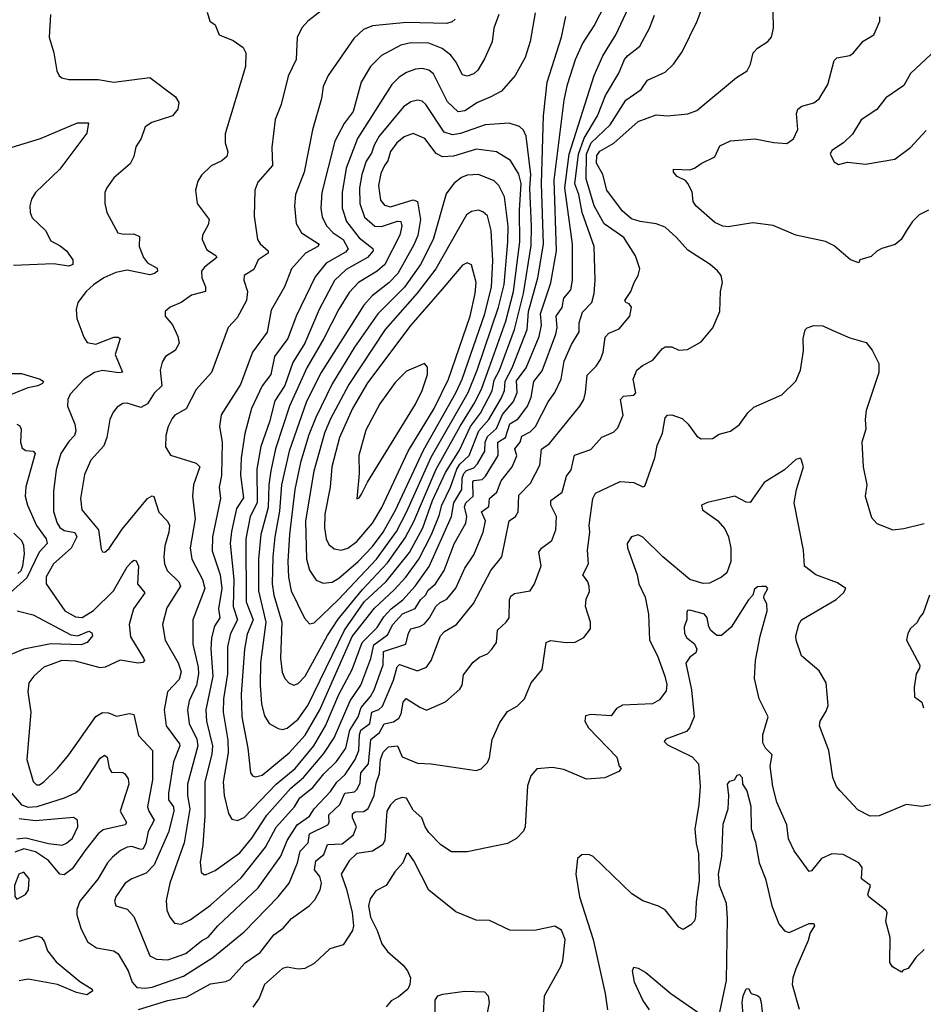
# Model space of a CAD drawing. Extents: x 1268547 to 1425625, y 515768 to 616754.
# Tile 149 of 256: x 1324807 to 1328822, y 581857 to 586232. Entities that reach past the tile are written whole.
import ezdxf

# ---------------------------------------------------------------- set-up
doc = ezdxf.new("R2010")
doc.units = 0

msp = doc.modelspace()

# ---------------------------------------------------------------- linework, layer by layer
at = {"layer": '0CON10XD'}
for points in [[(1325775, 582673.5), (1325805, 582687.3), (1325946.1, 582835), (1326030.9, 582905), (1326113.4, 583005), (1326165.1, 583094.9), (1326225, 583234.1), (1326285, 583344.6), (1326329.1, 583465), (1326395, 583530.7), (1326425, 583578.1), (1326458, 583615), (1326509.1, 583655), (1326564.2, 583715.8), (1326627, 583803), (1326725, 584024.4), (1326736.2, 584085), (1326772.2, 584145), (1326773.5, 584195), (1326780.1, 584215), (1326791.5, 584228.5), (1326825, 584241.4), (1326841.8, 584258.2), (1326873, 584315), (1326875.7, 584355), (1326885, 584379.8), (1326924.9, 584415.1), (1326952.3, 584477.7), (1327001.7, 584535), (1327017.8, 584575), (1327015, 584626.9), (1327057.7, 584685), (1327114.5, 584825), (1327125.5, 584875), (1327120.3, 584925), (1327166.6, 585063.4), (1327191.9, 585205), (1327181.4, 585518.6), (1327226.5, 585875), (1327240.9, 585945), (1327276.8, 586055), (1327307.8, 586125), (1327359.6, 586205), (1327435, 586352.9)], [(1326203.6, 586316.4), (1326087.5, 586225), (1326062, 586198), (1326040.6, 586155), (1326035.5, 586055), (1325999.4, 585980.6), (1325969.1, 585855), (1325941.7, 585788.3), (1325927.7, 585665), (1325930.4, 585585), (1325865, 585510), (1325852.2, 585475), (1325849.2, 585359.2), (1325864.4, 585255), (1325875.9, 585235.9), (1325911.1, 585205), (1325910.5, 585195), (1325867.3, 585165), (1325847.3, 585122.7), (1325804.5, 585095.5), (1325803.3, 585075), (1325818.8, 585025), (1325815.4, 584985), (1325772.9, 584907.1), (1325733.1, 584865), (1325659.5, 584665), (1325590.9, 584589.1), (1325546.9, 584503.1), (1325497.1, 584475), (1325485, 584460.6), (1325466.9, 584425), (1325456.4, 584385), (1325454.5, 584334.5), (1325476.8, 584296.8), (1325591.5, 584261.5), (1325606.9, 584245), (1325579.1, 584165), (1325575.3, 584114.7), (1325586.9, 584015), (1325565.2, 583885), (1325572.1, 583835), (1325618.6, 583745), (1325629.3, 583705), (1325575.9, 583565), (1325576.8, 583456.8), (1325600.4, 583355), (1325601.8, 583325), (1325592.6, 583275), (1325560.5, 583205), (1325553, 583165), (1325559.8, 583105), (1325593.8, 583035), (1325599.2, 583005), (1325552.8, 582835), (1325552.2, 582785), (1325562.4, 582725), (1325538.3, 582575), (1325473.8, 582395), (1325458.5, 582318.5), (1325460.4, 582275), (1325474.1, 582244.1), (1325495, 582218.1), (1325525, 582213.8)], [(1324944.1, 586255), (1324937.9, 586155), (1324959.3, 586085), (1324971.8, 586005), (1324982.8, 585982.8), (1324995, 585973.5), (1325025, 585967.2), (1325156.3, 585966.3), (1325225, 585954.6), (1325385.5, 585975.5), (1325499.6, 585889.6), (1325514.3, 585865), (1325509.2, 585835), (1325486.2, 585805), (1325394.6, 585775.4), (1325365, 585756), (1325347.1, 585705), (1325323.4, 585666.6), (1325314.4, 585625), (1325297.8, 585592.2), (1325225, 585530), (1325194, 585485), (1325186, 585465), (1325185.8, 585415), (1325194.3, 585375), (1325243.8, 585285), (1325270.3, 585279.7), (1325315, 585280.8), (1325339.4, 585269.4), (1325337.5, 585225), (1325357.1, 585175), (1325375, 585151.5), (1325417.6, 585127.6), (1325419.2, 585115), (1325406, 585104), (1325385, 585098.9), (1325285, 585120), (1325235, 585109.3), (1325180.8, 585085), (1325135, 585054.3), (1325102.5, 585025), (1325066, 584975), (1325058, 584945), (1325060.8, 584905), (1325092.1, 584822.1), (1325107.1, 584797.1), (1325145, 584790), (1325225, 584821.1), (1325245, 584821.1), (1325252.9, 584815), (1325231.8, 584745), (1325264.2, 584665.8), (1325247.5, 584662.5), (1325175, 584673.9), (1325138.9, 584665), (1325093.8, 584635), (1325031.5, 584568.5), (1325021.1, 584545), (1325019.5, 584515), (1325052.1, 584435), (1325056.2, 584405), (1325050.9, 584385), (1325025, 584357.3), (1324990, 584305), (1324968.5, 584231.5), (1324956.8, 584135), (1324957.4, 584047.4), (1324973.2, 583995), (1324985.2, 583975.2), (1325005, 583962.9), (1325052.8, 583952.8), (1325061.6, 583935), (1325035.4, 583884.6), (1324956.8, 583815), (1324925, 583756), (1324924.5, 583725), (1325007.3, 583605), (1325055, 583578.8), (1325085, 583575.8), (1325135, 583606.5), (1325223.2, 583695), (1325285, 583800.5), (1325305, 583823.1), (1325315, 583830), (1325325, 583828), (1325334.5, 583804.5), (1325330.3, 583725), (1325362.9, 583685), (1325312.5, 583615), (1325293.6, 583545)], [(1325640, 586265), (1325652.5, 586225), (1325675, 586210), (1325693.3, 586165), (1325755, 586140), (1325799.3, 586109.3), (1325811.9, 586085), (1325811.1, 586025), (1325720.6, 585725), (1325720, 585685), (1325732.5, 585645), (1325727.5, 585625), (1325705, 585604.4), (1325657.4, 585582.6), (1325615, 585542), (1325598, 585515), (1325587.5, 585475), (1325595.8, 585415.8), (1325649.4, 585345), (1325645, 585320), (1325620, 585275), (1325617.8, 585255), (1325638.9, 585208.9), (1325678.6, 585185), (1325683.1, 585175), (1325628, 585132), (1325615.4, 585115), (1325616.6, 585085), (1325632.9, 585045), (1325632.9, 585025), (1325571.2, 585008.8), (1325524.6, 584975.4), (1325476.2, 584955), (1325453.8, 584935), (1325454, 584915), (1325486.1, 584876.1), (1325509.6, 584825), (1325515.5, 584795), (1325497.7, 584762.3), (1325455, 584736.2), (1325439.5, 584710.5), (1325431.8, 584675), (1325438.2, 584605), (1325405, 584573.1), (1325375.5, 584525), (1325345, 584508.8), (1325285, 584528.5), (1325265, 584526.7), (1325239.8, 584510.2), (1325222.1, 584487.9), (1325208.2, 584455), (1325194.6, 584375), (1325181.2, 584338.8), (1325123.6, 584275), (1325095, 584212), (1325076.9, 584105), (1325083.8, 584055), (1325157.3, 583965), (1325168.8, 583878.8), (1325175, 583867.5), (1325185, 583866.2), (1325205, 583882), (1325261.8, 583968.2), (1325375, 584104.4), (1325395, 584116.7), (1325403.2, 584113.2), (1325425, 584044), (1325464.1, 584004.1), (1325472, 583985), (1325470.3, 583955), (1325451.6, 583895), (1325448.2, 583845), (1325451.1, 583815), (1325462.9, 583785), (1325514.6, 583735), (1325521.3, 583715), (1325461.3, 583618.7), (1325441.1, 583545), (1325452.9, 583475), (1325511.2, 583375), (1325524.7, 583335), (1325515, 583300.4), (1325463.8, 583245), (1325448.4, 583165), (1325457.3, 583095), (1325516.6, 583015), (1325518.2, 583005), (1325490.9, 582935), (1325468.8, 582795), (1325468.9, 582765), (1325490, 582735), (1325492.7, 582715), (1325468.2, 582621.8), (1325405, 582476.2), (1325369.7, 582440.3), (1325305, 582414.4), (1325275.6, 582395), (1325234.5, 582335), (1325228.1, 582315), (1325234.2, 582295), (1325285, 582280), (1325315, 582247.1), (1325385, 582073.1), (1325415, 582057.7), (1325465, 582054.1)], [(1325395, 581933.7), (1325535, 581981.6), (1325664.8, 582065.2), (1325805, 582178.9), (1325955.5, 582334.5), (1326004.8, 582395.2), (1326041.5, 582485), (1326053.1, 582536.9), (1326088.9, 582575), (1326094.5, 582615), (1326176.8, 582655), (1326182.5, 582665), (1326180.5, 582699.5), (1326228.8, 582745), (1326252.3, 582795), (1326295, 582800.8), (1326306.7, 582813.3), (1326319.2, 582840.8), (1326322.3, 582885), (1326356.3, 582925), (1326366.6, 583033.4), (1326406.2, 583065), (1326426.6, 583103.4), (1326468, 583112), (1326491, 583129), (1326502, 583148), (1326510.5, 583199.5), (1326524.6, 583215.4), (1326585, 583176.7), (1326615, 583164.4), (1326699.1, 583200.9), (1326763.3, 583256.7), (1326772.9, 583275), (1326779.6, 583320.4), (1326822.2, 583377.8), (1326850.7, 583399.3), (1326885, 583414.4), (1326905.4, 583434.6), (1326925.6, 583465), (1326930, 583520), (1326968.6, 583555), (1326981.1, 583575), (1326983.8, 583655), (1326989.1, 583670.9), (1327005, 583682.2), (1327075, 583694.3), (1327094.5, 583725.5), (1327123.8, 583805), (1327113.4, 583866.6), (1327125, 583884.4), (1327171.4, 583918.6), (1327188.9, 583965), (1327191.8, 584025), (1327167.5, 584075), (1327167.5, 584095), (1327216.7, 584133.3), (1327236.8, 584203.2), (1327257.6, 584232.4), (1327272.1, 584297.9), (1327345, 584321.8), (1327392.9, 584377.1), (1327445, 584398.9), (1327465, 584419.2), (1327487.9, 584475), (1327476.5, 584545), (1327490, 584560), (1327535, 584563.5), (1327545, 584574), (1327532.9, 584635), (1327548.6, 584675), (1327574, 584696), (1327620, 584720), (1327660.9, 584769.1), (1327675, 584778), (1327705, 584778), (1327735, 584763.8), (1327773.6, 584766.4), (1327835, 584801.2), (1327886.7, 584863.3), (1327917.1, 584935), (1327920.8, 585025), (1327930, 585065), (1327923.8, 585095), (1327907, 585117), (1327874.5, 585144.5), (1327775, 585207.8), (1327724.8, 585264.8), (1327675, 585309.7), (1327635, 585325.2), (1327564, 585336), (1327525, 585347.7), (1327485, 585381.8), (1327415.4, 585475), (1327397.7, 585545), (1327370.2, 585595), (1327371.5, 585628.5), (1327385, 585647.5), (1327446.3, 585683.7), (1327555, 585779.4), (1327635, 585809.2), (1327685, 585805.4), (1327775, 585813.9), (1327815, 585828.5), (1327991.2, 585975), (1328039.2, 586005), (1328054, 586035), (1328066, 586085), (1328084.6, 586105.4), (1328131.2, 586135), (1328147.5, 586155), (1328155.5, 586194.5), (1328154.4, 586265)], [(1325465, 582054.1), (1325545, 582082.5), (1325615, 582138.6), (1325645, 582155.3), (1325688, 582205), (1325866.9, 582375), (1325966.7, 582515), (1325995, 582585.4), (1326039.5, 582655), (1326095, 582693.5), (1326115, 582726), (1326187.8, 582802.2), (1326215.4, 582844.6), (1326252.5, 582877.5), (1326298.3, 582945), (1326313.4, 582985), (1326316.5, 583055), (1326323.3, 583075), (1326362.6, 583105), (1326371.7, 583155), (1326402.6, 583167.4), (1326418.3, 583181.7), (1326467.4, 583297.4), (1326484, 583356), (1326495, 583367.4), (1326575, 583339.2), (1326615, 583354.4), (1326635.3, 583384.7), (1326676.1, 583495), (1326695, 583513.9), (1326748.2, 583545), (1326822.6, 583637.4), (1326899.7, 583785), (1326948.5, 583845), (1326981.8, 584005), (1327009.6, 584025), (1327022.2, 584045), (1327025, 584119.4), (1327076.5, 584173.5), (1327117.7, 584252.3), (1327125.8, 584324.2), (1327161.3, 584348.7), (1327296.4, 584515), (1327313.8, 584545), (1327321.5, 584575), (1327328, 584652), (1327367.8, 584692.2), (1327387, 584723), (1327399.1, 584755), (1327408.1, 584821.9), (1327425, 584838.9), (1327470.7, 584859.3), (1327517.3, 584915), (1327525.4, 584955.4), (1327515, 584970), (1327500, 584975), (1327496.2, 584985), (1327522.9, 585025), (1327536.9, 585065), (1327555.6, 585095), (1327562.9, 585125), (1327543.6, 585183.6), (1327491.8, 585265), (1327404.2, 585325), (1327359.8, 585405), (1327324.3, 585525), (1327325.5, 585635), (1327345.6, 585684.4), (1327430.7, 585765), (1327499.7, 585875), (1327567.9, 585922.1), (1327596.4, 585963.6), (1327675, 585998.5), (1327711.9, 586035), (1327750.6, 586089.4), (1327817.1, 586225), (1327839.2, 586285)], [(1325525, 582213.8), (1325565, 582232), (1325655, 582297.1), (1325791, 582419), (1325898.9, 582555), (1325946.4, 582643.6), (1326028.1, 582735), (1326051.6, 582775), (1326109.5, 582820.5), (1326158.7, 582881.3), (1326215, 582935.7), (1326255.8, 582995), (1326274.1, 583075), (1326310.8, 583135), (1326324.1, 583175.9), (1326365.8, 583224.2), (1326381.7, 583255), (1326421.8, 583365), (1326423.9, 583425), (1326522.3, 583457.7), (1326533.8, 583506.2), (1326544.7, 583525), (1326585, 583535.2), (1326605, 583547.5), (1326628.4, 583575), (1326655.3, 583625), (1326675, 583642.6), (1326705, 583657.3), (1326744.1, 583705.9), (1326785.2, 583794.8), (1326824.1, 583855), (1326866.2, 583955), (1326877.1, 584005), (1326858.4, 584045), (1326891.5, 584068.5), (1326894.8, 584105.2), (1326927.5, 584132.5), (1326946.6, 584183.4), (1326995.8, 584245), (1327015.6, 584294.4), (1327006.8, 584325), (1327031, 584355), (1327038.3, 584381.7), (1327075, 584400.5), (1327099.4, 584425), (1327155, 584533.5), (1327184.7, 584575), (1327212.5, 584635), (1327225.7, 584715), (1327258.6, 584788.6), (1327293.3, 584845), (1327292.9, 584885), (1327307.7, 584932.3), (1327348.9, 584975), (1327360, 585015), (1327363.6, 585075), (1327359.4, 585225), (1327305.9, 585375.9), (1327291.5, 585455), (1327273.6, 585503.6), (1327289.6, 585635), (1327314.4, 585705.6), (1327374.9, 585805.1), (1327409.8, 585895), (1327469.7, 585995), (1327494, 586055), (1327507.6, 586072.4), (1327561.8, 586115), (1327605.7, 586194.3), (1327627.4, 586252.6)], [(1325625, 582434), (1325635, 582434.3), (1325675, 582451.8), (1325785, 582530.6), (1325838.9, 582595), (1325905, 582697.3), (1326011.9, 582818.1), (1326068.5, 582865), (1326158.7, 582971.3), (1326205, 583041.8), (1326274.9, 583205.1), (1326322.1, 583275), (1326367.1, 583392.9), (1326380.1, 583455), (1326441.3, 583498.7), (1326465.5, 583545), (1326507.2, 583592.8), (1326564.6, 583615.4), (1326587.4, 583655), (1326609.8, 583675), (1326622.6, 583697.4), (1326654.8, 583725), (1326692.3, 583785), (1326737.1, 583902.9), (1326789.1, 583995), (1326794.1, 584025), (1326783, 584067), (1326788.9, 584085), (1326821.5, 584115), (1326821, 584179), (1326825, 584185.2), (1326861.4, 584188.6), (1326876.5, 584203.5), (1326933.4, 584295), (1326931.1, 584355), (1326965, 584375.2), (1326985, 584435.7), (1327021.6, 584458.4), (1327063.7, 584515), (1327078.8, 584555), (1327091.6, 584625), (1327128.2, 584671.8), (1327189.4, 584835), (1327195.2, 584865.2), (1327190.9, 584915), (1327217.2, 584952.8), (1327224.6, 584995.4), (1327255, 585031.9), (1327263.7, 585075), (1327262.8, 585235), (1327228.7, 585485), (1327248.8, 585635), (1327359.2, 585985), (1327398.6, 586071.4), (1327456.2, 586165), (1327511.4, 586285)], [(1326936, 586255), (1326913.3, 586195), (1326906.1, 586133.9), (1326872.1, 586057.9), (1326842.2, 586007.8), (1326825, 585992.3), (1326795, 585980.9), (1326775, 585986.9), (1326745.2, 586045.2), (1326722.9, 586075), (1326684.8, 586104.8), (1326625, 586128.2), (1326545, 586130), (1326500.5, 586119.5), (1326415, 586073.8), (1326365.2, 586024.8), (1326324.7, 585955), (1326288.6, 585825), (1326249.2, 585770.8), (1326207.6, 585692.4), (1326148.9, 585465), (1326145.3, 585395), (1326150.8, 585355), (1326171.1, 585315), (1326199.7, 585285), (1326244.9, 585254.9), (1326266, 585214), (1326255, 585198.9), (1326169.3, 585150.7), (1326120.3, 585089.7), (1326034.8, 584915), (1325999, 584815), (1325939.5, 584735), (1325923.3, 584655), (1325885, 584605.4), (1325836.3, 584505), (1325806.8, 584393.2), (1325791.3, 584285), (1325788.2, 584208.2), (1325801.7, 584108.3), (1325770.1, 584059.9), (1325748.7, 583958.7), (1325742.5, 583905), (1325758.9, 583745), (1325755.8, 583625), (1325775.2, 583565), (1325743.2, 583505), (1325730.7, 583445), (1325730.7, 583325), (1325713.1, 583215), (1325711, 583155), (1325731.2, 583031.2), (1325733.3, 582975), (1325711.6, 582845), (1325715.8, 582785), (1325734.2, 582704.2), (1325749.2, 582679.2), (1325775, 582673.5)], [(1327097.6, 586262.4), (1327074.4, 586135), (1327052.2, 586065), (1327007.8, 585985), (1326947.5, 585915), (1326900.1, 585889.9), (1326841.1, 585865), (1326785, 585827.2), (1326755, 585822.7), (1326707.1, 585867.1), (1326645, 585991.2), (1326625, 586007.5), (1326595.3, 586015.3), (1326565, 586012.5), (1326525, 585996.9), (1326493, 585977), (1326460, 585945), (1326307.8, 585705), (1326257.8, 585572.2), (1326239.4, 585465), (1326239.1, 585395), (1326259.3, 585335), (1326315, 585263.2), (1326375.5, 585215), (1326377.2, 585205), (1326352.4, 585175), (1326257.3, 585122.7), (1326206.2, 585073.8), (1326137.5, 584945), (1326073.7, 584795), (1326020.7, 584709.3), (1325985, 584606.9), (1325941.2, 584538.8), (1325917.7, 584445), (1325878.1, 584335), (1325860.5, 584235), (1325861.6, 584085), (1325830.9, 584025), (1325811.3, 583925), (1325814, 583645), (1325844, 583565), (1325817.7, 583502.3), (1325805.6, 583435), (1325791.2, 583235), (1325794.8, 583135), (1325820.5, 582995), (1325832.5, 582885), (1325841.9, 582871.9), (1325855, 582867.3)], [(1326741.2, 586235), (1326727.8, 586222.2), (1326705.3, 586214.7), (1326525, 586220.4), (1326375.3, 586204.7), (1326335, 586188.8), (1326291.3, 586148.7), (1326177.5, 585985), (1326154.7, 585935.3), (1326147.9, 585882.1), (1326107.7, 585742.3), (1326071.7, 585555), (1326033.2, 585455), (1326028.5, 585405), (1326035, 585326.7), (1326059.6, 585285), (1326137.3, 585235), (1326131.2, 585225), (1326076.9, 585195), (1326014.2, 585125.8), (1325983.1, 585045), (1325925, 584940.8), (1325906.9, 584843.1), (1325842, 584755), (1325788.6, 584611.4), (1325702.9, 584477.1), (1325694.7, 584425), (1325706.2, 584355), (1325703.4, 584206.6), (1325693.5, 584155), (1325699.7, 584105), (1325664, 583935), (1325662.8, 583872.8), (1325697.3, 583765), (1325704.9, 583705), (1325689.8, 583615), (1325697, 583575), (1325673.2, 583536.8), (1325658.9, 583485), (1325656.6, 583435), (1325665.5, 583315), (1325634.5, 583165), (1325636.7, 583115), (1325664.5, 583005), (1325660.9, 582969.1), (1325629.3, 582845), (1325629.6, 582695), (1325621.1, 582565), (1325608.9, 582488.9), (1325613.8, 582443.8), (1325625, 582434)], [(1325855, 582867.3), (1325885, 582874.7), (1326005, 582973.8), (1326075, 583053.2), (1326140.7, 583165), (1326285, 583490.9), (1326382.9, 583617.1), (1326471.3, 583698.7), (1326522, 583755), (1326580, 583835), (1326636.7, 583945), (1326670.9, 584029.1), (1326682.7, 584075), (1326720.4, 584155), (1326749.3, 584235), (1326762.8, 584257.2), (1326803.5, 584295), (1326847.6, 584405), (1326891.6, 584455), (1326947.8, 584552.2), (1326961.2, 584585), (1326963.7, 584626.3), (1326995.7, 584685), (1327061.3, 584855), (1327067.8, 584935), (1327108.9, 585085), (1327134, 585235), (1327125.4, 585505), (1327134.2, 585805), (1327150.4, 585955), (1327214.2, 586155), (1327233.5, 586246.5)], [(1328845, 585385.8), (1328803.8, 585365), (1328774.2, 585335.8), (1328749.3, 585299.3), (1328723.8, 585255), (1328697.3, 585232.7), (1328637.5, 585215), (1328615, 585203.3), (1328590.7, 585179.3), (1328540, 585165), (1328535, 585152.5), (1328497.5, 585165), (1328425, 585226.7), (1328387.1, 585247.1), (1328255, 585275.5), (1328155, 585317.3), (1328065, 585330), (1327955, 585311.3), (1327931.2, 585315), (1327895, 585331.4), (1327810.8, 585405), (1327799.2, 585425), (1327795, 585467.5), (1327775.8, 585505), (1327765, 585518), (1327728, 585535), (1327711.4, 585555), (1327712.5, 585567.5), (1327784.4, 585565.6), (1327805, 585572), (1327835, 585593.8), (1327895, 585622.5), (1327918.3, 585671.7), (1327965, 585694.2), (1328073.6, 585703.6), (1328157.1, 585687.1), (1328215, 585681.5), (1328245, 585702.2), (1328264.5, 585745), (1328258.9, 585815), (1328264.6, 585835.4), (1328281.7, 585848.3), (1328335, 585862.9), (1328359.7, 585880.3), (1328397.1, 585945), (1328425, 586051.2), (1328437, 586063), (1328495, 586072.9), (1328511.2, 586085), (1328555, 586136.2), (1328601.2, 586165), (1328628.8, 586225), (1328628, 586245)], [(1328945, 586162.5), (1328765, 585993.3), (1328735, 585940.5), (1328655.6, 585885), (1328615, 585832.9), (1328545, 585787.8), (1328506.5, 585723.5), (1328467.5, 585685), (1328415, 585650.8), (1328407.5, 585635), (1328425, 585600), (1328445, 585588.9), (1328485, 585598.9), (1328565, 585590.6), (1328695, 585612.7), (1328765, 585664.5), (1328835, 585739.4)], [(1325975, 583078.8), (1325995, 583084), (1326045, 583124.7), (1326087.8, 583185), (1326250, 583520), (1326337.8, 583645), (1326434.9, 583735.1), (1326538.5, 583865), (1326598.3, 583975), (1326641.9, 584095), (1326699.5, 584220.5), (1326760.4, 584319.6), (1326810.1, 584425), (1326853.9, 584483.9), (1326906.9, 584583.1), (1326915, 584630), (1326939.5, 584675), (1327005.9, 584855), (1327044.9, 585015), (1327079, 585229), (1327081.4, 585315), (1327074, 585484), (1327078.3, 585545), (1327057.2, 585715), (1327045, 585741.5), (1327027.2, 585757.2), (1326982.1, 585772.1), (1326875, 585764.7), (1326765, 585726), (1326729.5, 585720.5), (1326693.1, 585733.1), (1326611.5, 585855), (1326595, 585870), (1326575, 585874.6), (1326545, 585867.3), (1326512.3, 585845), (1326404.3, 585715), (1326381.3, 585675), (1326370.3, 585639.7), (1326346.3, 585603.7), (1326327.3, 585545), (1326316.8, 585485), (1326318.8, 585415), (1326339.5, 585355), (1326384.5, 585314.5), (1326415, 585313.3), (1326485, 585337.4), (1326500.5, 585335), (1326505.6, 585315), (1326496.5, 585275), (1326430, 585145), (1326395, 585115.2), (1326311.8, 585065), (1326270.2, 585019.8), (1326225, 584945.4), (1326158.7, 584815), (1326082.7, 584685), (1326005.5, 584515), (1325944.1, 584325.9), (1325922.5, 584227.5), (1325913.8, 584165), (1325911.7, 584065), (1325878.5, 583945), (1325867.6, 583835), (1325868.2, 583695), (1325900.3, 583555), (1325876.8, 583375), (1325874.8, 583274.8), (1325881.4, 583191.4), (1325895, 583139.2), (1325915.3, 583105.3), (1325955, 583082.5), (1325975, 583078.8)], [(1324755, 585659.6), (1324900, 585705), (1325064.4, 585774.4), (1325113.3, 585773.3), (1325105, 585728.6), (1324985, 585568.5), (1324877.5, 585465), (1324860, 585435), (1324852.2, 585405), (1324853.1, 585375), (1324862, 585352), (1324921.4, 585295), (1324945, 585249.2), (1324987.5, 585227.5), (1325014.6, 585205), (1325043.1, 585165), (1325044, 585145), (1325025, 585136.5), (1324957.3, 585147.3), (1324779.5, 585139.5)], [(1326025, 583275.6), (1326045, 583282.2), (1326075, 583314.5), (1326174.2, 583495.8), (1326221.7, 583568.3), (1326329.7, 583700.3), (1326441.2, 583818.8), (1326519.6, 583930.4), (1326557.9, 584002.1), (1326656.8, 584235), (1326763.5, 584426.5), (1326829.3, 584530.7), (1326860.5, 584595), (1326892.7, 584685), (1326966.8, 584893.2), (1327000.9, 585025), (1327029, 585245), (1327027, 585385), (1327035.1, 585505.1), (1327025, 585546.5), (1326987, 585607), (1326925.2, 585645.2), (1326836.9, 585656.9), (1326735, 585626.3), (1326685, 585623.3), (1326657, 585637), (1326607.7, 585705), (1326555, 585726), (1326515, 585712.2), (1326482.9, 585685), (1326455, 585646.4), (1326443, 585605), (1326428.3, 585585), (1326411.4, 585548.6), (1326401.1, 585495), (1326410.4, 585430.4), (1326428, 585408), (1326455, 585400.5), (1326555, 585431.7), (1326574.6, 585425), (1326587.8, 585345), (1326576.3, 585273.7), (1326558.7, 585231.3), (1326486.7, 585105), (1326447.5, 585062.5), (1326372.9, 585005), (1326336.3, 584963.7), (1326146, 584665), (1326081.3, 584535), (1326004.9, 584315.1), (1325970.4, 584165), (1325961.7, 584048.3), (1325941.1, 583935), (1325932.3, 583845), (1325929.3, 583725), (1325935.6, 583675), (1325972.4, 583555), (1325965.8, 583395.8), (1325973.6, 583333.6), (1325985.4, 583305.4), (1326003.9, 583283.9), (1326025, 583275.6)], [(1326095, 583547.5), (1326115, 583552.7), (1326223.5, 583656.5), (1326392.6, 583835), (1326481.3, 583958.7), (1326525.8, 584044.2), (1326635, 584288.1), (1326799.3, 584575), (1326839.6, 584675), (1326934.9, 584955.1), (1326959.1, 585055), (1326976, 585245), (1326977.3, 585315), (1326960.9, 585445), (1326936.2, 585496.2), (1326915, 585516.5), (1326845, 585544.1), (1326795, 585541.8), (1326769.3, 585530.7), (1326736, 585504), (1326701.7, 585458.3), (1326644, 585255), (1326588.3, 585145), (1326516.2, 585043.8), (1326397.8, 584925), (1326295, 584777.1), (1326195, 584614.6), (1326122.4, 584465), (1326092.1, 584387.9), (1326054.9, 584265.1), (1326030.2, 584145), (1326005.8, 583945), (1325998.9, 583825), (1326001.3, 583755), (1326013.7, 583695), (1326072.3, 583572.3), (1326095, 583547.5)], [(1326155, 583727.9), (1326195, 583733.4), (1326225, 583750.3), (1326311.5, 583825), (1326375, 583890.8), (1326422, 583955), (1326476.6, 584053.4), (1326600.9, 584319.1), (1326745.1, 584574.9), (1326772.9, 584635), (1326874, 584925), (1326902.6, 585045), (1326908.8, 585161.2), (1326902.5, 585295), (1326885, 585360.6), (1326865, 585379.1), (1326845, 585385.4), (1326815, 585379.3), (1326792.7, 585365), (1326655.4, 585124.6), (1326573.5, 585016.5), (1326431, 584855), (1326269.1, 584610.9), (1326186.7, 584455), (1326161.7, 584395), (1326114, 584226), (1326077.5, 584005), (1326080.7, 583835), (1326095, 583786.9), (1326125, 583741.5), (1326155, 583727.9)], [(1326235, 583874.6), (1326265, 583884), (1326305, 583912.9), (1326375, 583994.6), (1326415.6, 584065), (1326532.9, 584315), (1326648.3, 584505), (1326712.8, 584635), (1326808.8, 584915), (1326831.3, 585015), (1326834.8, 585065), (1326815, 585143.3), (1326795, 585152.5), (1326775, 585141.4), (1326684.1, 585035), (1326545, 584874.7), (1326351.9, 584618.1), (1326286, 584505), (1326227.6, 584375), (1326194.3, 584245), (1326187, 584155), (1326163.3, 584035), (1326161.2, 583975), (1326168.8, 583925), (1326180.2, 583900.2), (1326205, 583880.4), (1326235, 583874.6)], [(1325335, 581834.5), (1325465, 581873.7), (1325549.8, 581889.8), (1325655, 581948.4), (1325722.4, 581957.6), (1325742.3, 581967.7), (1325808.8, 582041.2), (1325875, 582087.9), (1325936, 582165), (1325978.2, 582195), (1326015, 582238.8), (1326093.1, 582295), (1326118.9, 582321.1), (1326141.8, 582365), (1326147.9, 582395), (1326140.9, 582425), (1326117.5, 582455), (1326122.8, 582495), (1326157.9, 582522.1), (1326175, 582566.9), (1326240.1, 582569.9), (1326289.6, 582610.4), (1326303.1, 582645), (1326285.3, 582685), (1326285.9, 582704.1), (1326298, 582712), (1326336.7, 582713.3), (1326355, 582727.7), (1326381.3, 582785), (1326390.4, 582839.6), (1326405, 582882.5), (1326410.7, 582945), (1326422.1, 582977.9), (1326445, 583001.5), (1326486.2, 583006.2), (1326507.1, 582957.1), (1326575, 582929.1), (1326635.7, 582925.7), (1326835, 582896), (1326856.8, 582903.2), (1326885, 582932), (1326895, 582952.5), (1326905.8, 583034.2), (1326940.9, 583109.1), (1326975, 583157.5), (1327018, 583182), (1327050, 583215), (1327080, 583285), (1327128.1, 583345), (1327146.2, 583465), (1327165, 583474.2), (1327234.5, 583464.5), (1327275, 583465.8), (1327313, 583487), (1327343.8, 583525), (1327342.9, 583555), (1327321.4, 583625), (1327323.2, 583656.8), (1327338.6, 583691.4), (1327337.1, 583715), (1327330.6, 583735), (1327309.4, 583765), (1327333.8, 583815), (1327329.8, 583875), (1327340, 583955), (1327336.8, 583986.8), (1327353.2, 584105), (1327365, 584127.8), (1327475, 584180), (1327535, 584176.4), (1327575, 584156), (1327585, 584160), (1327628.8, 584285), (1327639.6, 584340.4), (1327662.9, 584395), (1327675, 584463.3), (1327685, 584474.2), (1327705, 584476.7), (1327749.8, 584459.8), (1327776.9, 584435), (1327815, 584382), (1327835, 584369.2), (1327885, 584371.2), (1327915, 584390), (1327965, 584403.3), (1328005, 584433.3), (1328042, 584485), (1328068.9, 584511.1), (1328193.8, 584565), (1328255, 584626.2), (1328275.8, 584675), (1328288.8, 584761.2), (1328288, 584815), (1328296.1, 584853.9), (1328305, 584863.3), (1328335, 584873.8), (1328375, 584871.2), (1328417, 584853), (1328495, 584818.8), (1328567.3, 584797.3), (1328595, 584763.3), (1328624.2, 584705), (1328623.9, 584663.9), (1328568.1, 584495), (1328563.5, 584455), (1328567, 584413), (1328548.6, 584355), (1328553.8, 584245), (1328571.2, 584165), (1328563.8, 584115), (1328590.8, 584020.8), (1328615, 583993.3), (1328686.1, 583966.1), (1328735, 583971.2), (1328825, 583994.2)], [(1326305, 584103.3), (1326315, 584107.5), (1326325, 584123.3), (1326352.5, 584177.5), (1326566.2, 584523.8), (1326595.8, 584585), (1326618.9, 584655), (1326618.3, 584688.3), (1326605, 584703.8), (1326525, 584671.1), (1326475, 584619.6), (1326407.8, 584525), (1326345, 584408), (1326313.8, 584295), (1326315.6, 584215), (1326305, 584103.3)], [(1324749.4, 584659.4), (1324815, 584660.3), (1324898, 584635), (1324912.9, 584625), (1324907.8, 584615), (1324887.5, 584605), (1324844, 584596), (1324740.8, 584555)], [(1324795, 584435.6), (1324807.5, 584427.5), (1324813, 584413), (1324810.9, 584355), (1324818.9, 584328.9), (1324835, 584317.5), (1324866.7, 584315), (1324876.2, 584305), (1324833.8, 584156.2), (1324831.5, 584115), (1324842.1, 584075), (1324881.7, 583985), (1324924.8, 583925), (1324928.9, 583905), (1324893.9, 583866.1), (1324838.4, 583751.6), (1324764.4, 583685)], [(1328905, 582752), (1328815, 582735.7), (1328745, 582744.2), (1328625.5, 582694.5), (1328585, 582692.5), (1328530.5, 582720.5), (1328452, 582805), (1328436.2, 582825), (1328420, 582865), (1328401.4, 582985), (1328361.2, 583095), (1328363.8, 583115), (1328390.8, 583159.2), (1328398.8, 583185), (1328390, 583285), (1328358.3, 583338.3), (1328281.2, 583405), (1328256.2, 583475), (1328256, 583495), (1328268.6, 583545), (1328280, 583565), (1328434.1, 583655.9), (1328467.5, 583685), (1328477.5, 583705), (1328440.5, 583730.5), (1328343.8, 583765), (1328294.4, 583804.4), (1328290, 583875), (1328248.6, 584085), (1328258.1, 584145), (1328290, 584245), (1328279.5, 584279.5), (1328275, 584283.3), (1328255, 584278), (1328205, 584232.2), (1328115, 584175.6), (1328052.5, 584087.5), (1328035, 584088.6), (1327985, 584114.5), (1327863.1, 584086.9), (1327836.2, 584075), (1327840, 584055), (1327907.2, 584007.2), (1327940.1, 583970.1), (1327955.9, 583935), (1327966.1, 583883.9), (1327966.7, 583825), (1327948.9, 583775), (1327925, 583755.6), (1327871.1, 583728.9), (1327843.3, 583726.7), (1327785, 583745.4), (1327664.1, 583845), (1327575, 583933.3), (1327555, 583942.9), (1327525, 583934), (1327505.8, 583905), (1327506.9, 583885), (1327550, 583765), (1327557.8, 583725), (1327586, 583666), (1327601.1, 583591.1), (1327604.7, 583475), (1327640.2, 583405), (1327673.4, 583315), (1327682.5, 583277.5), (1327679.5, 583250.5), (1327649.7, 583210.3), (1327618.3, 583191.7), (1327485, 583185.6), (1327459.1, 583170.9), (1327435, 583138.8), (1327345, 583144.3), (1327321.1, 583138.9), (1327317.8, 583115), (1327333.8, 583085), (1327460, 582955), (1327470, 582915), (1327480, 582905), (1327468.3, 582891.7), (1327406.4, 582863.6), (1327325, 582857.5), (1327225, 582900.8), (1327175, 582909.2), (1327105, 582903.8), (1327077.9, 582872.1), (1327062.8, 582827.2), (1327053.1, 582645), (1327045, 582626.2), (1327015, 582594), (1326975, 582571.2), (1326795.8, 582534.2), (1326725, 582534.5), (1326678.9, 582565), (1326625, 582621.1), (1326608.2, 582645), (1326594.4, 582685), (1326555, 582720), (1326525, 582772.9), (1326505.8, 582775.8), (1326477.5, 582765), (1326455, 582743.3), (1326438.9, 582715), (1326428.7, 582585), (1326419.3, 582565), (1326375, 582536.8), (1326305, 582526.8), (1326271.4, 582495), (1326234.7, 582435.3), (1326258.8, 582368.8), (1326284.2, 582265), (1326290.4, 582205), (1326285.4, 582184.6), (1326245, 582122), (1326185, 582103.1), (1326115, 582038.1), (1326073.7, 582016.3), (1326045, 582013.3), (1325995, 582021.5), (1325975, 582016.5), (1325895.5, 581945), (1325870.6, 581885), (1325842.9, 581845)], [(1324799.1, 583770.9), (1324814.1, 583785), (1324821.7, 583805), (1324828.4, 583858.4), (1324826, 583896), (1324816.3, 583916.3), (1324781.1, 583951.1)], [(1328825, 582100.8), (1328789.2, 582065), (1328755, 582016.7), (1328731.7, 582008.3), (1328725, 582000), (1328685, 582023.3), (1328673.2, 582043.2), (1328674.4, 582154.4), (1328655.8, 582225), (1328660.8, 582265), (1328655.5, 582275.5), (1328580, 582335), (1328575.7, 582345), (1328586.7, 582385), (1328546.9, 582415), (1328549.4, 582465), (1328535, 582485.5), (1328465, 582522.4), (1328415, 582525.3), (1328369.4, 582505), (1328325, 582450), (1328315, 582447.5), (1328248.6, 582538.6), (1328222.6, 582592.6), (1328215.6, 582655), (1328170.9, 582755), (1328153.3, 582825), (1328141.2, 582915), (1328149.5, 582965), (1328120.4, 582995), (1328108.3, 583018.3), (1328109.1, 583055), (1328132.9, 583135), (1328091.8, 583215), (1328071.7, 583305), (1328076, 583385), (1328097.2, 583492.8), (1328128.2, 583605), (1328126.7, 583635), (1328113.4, 583663.4), (1328114.3, 583675), (1328131.5, 583705), (1328123.8, 583713.8), (1328105, 583714.2), (1328085, 583711.4), (1328071.4, 583701.4), (1328064, 583675), (1328044.6, 583655), (1327967.5, 583532.5), (1327925, 583496.2), (1327905, 583495.5), (1327878.2, 583518.2), (1327869.1, 583535), (1327861.5, 583575), (1327849.9, 583589.9), (1327785, 583608.5), (1327773.4, 583606.6), (1327770.6, 583599.4), (1327770.5, 583565), (1327758.6, 583535), (1327760, 583505), (1327770.8, 583485), (1327805, 583459.2), (1327815.6, 583435), (1327810.5, 583419.5), (1327785, 583400), (1327767.1, 583372.9), (1327791.2, 583255), (1327804.2, 583135), (1327783.3, 583085), (1327770.3, 583069.7), (1327678, 583035), (1327670, 583025), (1327685, 583009.5), (1327795, 582957.3), (1327822.3, 582925), (1327830.7, 582825), (1327824.6, 582745), (1327806.2, 582635), (1327812.1, 582572.1), (1327822.7, 582525), (1327825.3, 582405), (1327812.2, 582312.2), (1327810, 582245), (1327805, 582227.5), (1327789.5, 582210.5), (1327755, 582190), (1327735, 582200), (1327675, 582276.7), (1327645, 582293.8), (1327575, 582317.5), (1327527.4, 582347.4), (1327355, 582514), (1327335, 582522), (1327305, 582521.2), (1327285.8, 582504.2), (1327277.7, 582435), (1327293.8, 582335), (1327355.5, 582145), (1327408.1, 581905), (1327418.3, 581831.7)], [(1328848.8, 583675), (1328821.2, 583595), (1328804.3, 583575.7), (1328795, 583553.3), (1328765, 583527.5), (1328752.5, 583505), (1328747.5, 583475), (1328806.4, 583363.6), (1328805, 583350), (1328790, 583325), (1328781.2, 583265), (1328783, 583223), (1328815, 583200), (1328822.5, 583175)], [(1324795.7, 583605), (1324867.6, 583587.6), (1325035, 583499.2), (1325066.2, 583493.8), (1325115, 583514.4), (1325127.8, 583507.8), (1325130, 583495), (1325107.5, 583465), (1325080, 583455), (1324945, 583458.4), (1324825.6, 583435), (1324726.2, 583393.8)], [(1325293.6, 583545), (1325299.6, 583489.6), (1325357.9, 583395), (1325362.2, 583385), (1325354.6, 583375.4), (1325333.6, 583373.6), (1325253.2, 583386.8), (1325186.7, 583355), (1325165, 583351.9), (1325055, 583381.4), (1324995, 583384.1), (1324914.3, 583355), (1324869.4, 583315), (1324848.1, 583285), (1324843.6, 583245), (1324856.6, 583155), (1324839.6, 582945), (1324866.7, 582846.7), (1324882.5, 582832.5), (1324895, 582832.9), (1324914.4, 582845), (1324975, 582905.5), (1325025.5, 582965), (1325145, 583135.7), (1325175, 583154.4), (1325202, 583152), (1325237, 583137), (1325295, 583149.1), (1325314.6, 583144.6), (1325335, 583051.9), (1325397.5, 582985), (1325396.6, 582855), (1325375.3, 582735), (1325380.5, 582715), (1325404.8, 582675), (1325377.6, 582625), (1325367.3, 582572.7), (1325355, 582548.4), (1325345, 582544.7), (1325305, 582558.9), (1325285, 582555.9), (1325255, 582540), (1325219.7, 582510.3), (1325197.9, 582485), (1325155, 582412.5), (1325074.7, 582315.3), (1325061.3, 582278.7), (1325060.6, 582255), (1325078.9, 582195), (1325108.1, 582135), (1325148, 582108), (1325225, 582094.4), (1325245, 582081.9), (1325289.1, 582005), (1325306.8, 581955), (1325328.1, 581931.9), (1325365, 581928.1), (1325395, 581933.7)], [(1324761.2, 582805), (1324815, 582743.9), (1324845, 582732.3), (1324885, 582735.6), (1325005.8, 582774.2), (1325055, 582796.8), (1325075, 582813.6), (1325165, 582950.5), (1325184, 582964), (1325195.3, 582955.3), (1325205, 582906.2), (1325215, 582888.6), (1325265, 582886.7), (1325275, 582880.6), (1325288.5, 582858.5), (1325291.8, 582835), (1325253.5, 582715), (1325281.5, 582665), (1325275.2, 582654.8), (1325177.4, 582632.6), (1325156.2, 582615), (1325100.3, 582545), (1325040.7, 582459.3), (1325005, 582431.8), (1324984.8, 582434.8), (1324935, 582496.5), (1324876.8, 582535), (1324825, 582548.1), (1324785, 582533.3)], [(1327918.3, 581821.7), (1327946.6, 581963.4), (1327951.6, 582238.4), (1327946.6, 582305), (1327916.2, 582385), (1327912.5, 582435), (1327926.9, 582515), (1327933.1, 582656.9), (1327955.4, 582725.4), (1327958, 582785), (1327951.4, 582835), (1327961.7, 582848.3), (1327982.5, 582855), (1327994.2, 582875.8), (1328005, 582878.6), (1328016.9, 582865), (1328017.8, 582835), (1328037.1, 582805), (1328055, 582738), (1328056.5, 582636.5), (1328076.8, 582576.8), (1328092.8, 582485), (1328120, 582415), (1328148.2, 582295), (1328179.8, 582215), (1328205, 582183.3), (1328225, 582176.2), (1328315, 582216.4), (1328335, 582215.8), (1328338.1, 582205), (1328318.6, 582175), (1328310.5, 582140.5), (1328254.7, 582015), (1328242, 581975), (1328239.6, 581945), (1328269.6, 581835)], [(1324795, 582592.9), (1324835, 582596), (1324935, 582571.2), (1324995.3, 582564.7), (1325015, 582572.5), (1325042.2, 582595), (1325066, 582645), (1325064, 582675), (1325046.4, 582686.4), (1324877.6, 582672.4), (1324805, 582680.7)], [(1327133.8, 581815), (1327138.6, 581895), (1327212, 582025), (1327220.3, 582049.7), (1327230, 582145), (1327215, 582186.7), (1327185, 582204), (1327095, 582185.6), (1326985, 582186.9), (1326895, 582229.4), (1326835, 582231.1), (1326745, 582267.3), (1326624.8, 582364.8), (1326558.5, 582495), (1326535, 582528.9), (1326525, 582525.8), (1326510, 582485), (1326474.1, 582445.9), (1326435, 582385.6), (1326388.8, 582361.2), (1326364.6, 582325), (1326357, 582295), (1326365, 582244.5), (1326394.8, 582185), (1326415.7, 582125), (1326441, 582091), (1326511, 582031), (1326530.8, 582005), (1326543.6, 581975), (1326541.1, 581945), (1326532, 581925), (1326489.7, 581890.3), (1326457, 581873), (1326435, 581846.2)], [(1324795, 582323.8), (1324833.3, 582345), (1324845.7, 582365), (1324848.9, 582415), (1324825, 582444.3), (1324803.3, 582435), (1324784.3, 582384.3), (1324786.2, 582336.2), (1324795, 582323.8)], [(1324805, 582137.2), (1324885, 582161.8), (1324904.2, 582154.2), (1324917.3, 582135), (1324930, 582095), (1324969.2, 582045), (1325075, 581958.9), (1325128.8, 581925), (1325130, 581915), (1325105, 581899.1), (1325058.9, 581908.9), (1324975, 581944.8), (1324845, 581968.5), (1324805, 581961.3)], [(1327605, 581831.9), (1327575.7, 581875.7), (1327538.5, 581955), (1327529.2, 582005), (1327535, 582022.5), (1327555, 582018.1), (1327588.3, 581998.3), (1327699.4, 581905), (1327835, 581811.9)], [(1328020.7, 581809.3), (1328016.3, 581865), (1328021.2, 581895), (1328035, 581925.7), (1328045, 581926.7), (1328056.7, 581905), (1328085, 581896.7), (1328095, 581887.5), (1328102, 581865), (1328115, 581740)], [(1326653.5, 581806.5), (1326653.6, 581875), (1326665, 581894.5), (1326687.4, 581902.6), (1326785, 581914.8), (1326872.3, 581912.3), (1326888.8, 581895), (1326893.6, 581863.6), (1326852.8, 581665)]]:
    msp.add_lwpolyline(points, dxfattribs=at)

doc.saveas('drawing.dxf')
